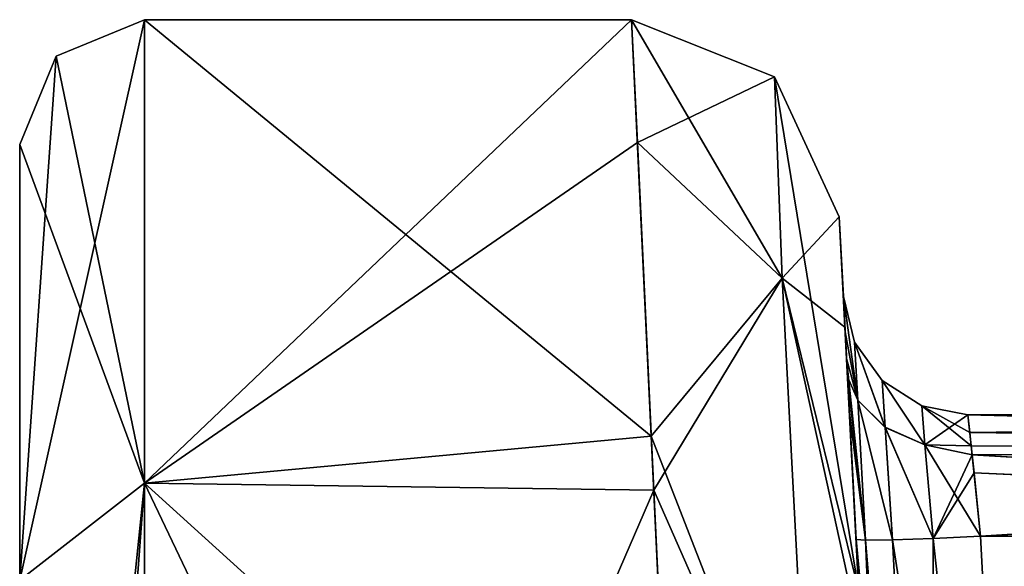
# Model space of a CAD drawing. Header units: inches. Extents: x -9.1 to 9.1, y -3.8 to 4.3.
# Tile 167 of 233: x -9.102 to -8.865, y -0.156 to -0.025. Entities that reach past the tile are written whole.
import ezdxf

# ---------------------------------------------------------------- set-up
doc = ezdxf.new("R2010")
doc.units = ezdxf.units.IN
doc.header["$LTSCALE"] = 65.185185
doc.header["$MEASUREMENT"] = 0
for name, color, linetype in [('4473', 7, 'CONTINUOUS'), ('4476', 7, 'CONTINUOUS'), ('4477', 7, 'CONTINUOUS'), ('4478', 7, 'CONTINUOUS'), ('4480', 7, 'CONTINUOUS'), ('4481', 7, 'CONTINUOUS'), ('4482', 7, 'CONTINUOUS'), ('4532', 7, 'CONTINUOUS'), ('4538', 7, 'CONTINUOUS'), ('4540', 7, 'CONTINUOUS'), ('4546', 7, 'CONTINUOUS'), ('492', 7, 'CONTINUOUS'), ('4970', 7, 'CONTINUOUS'), ('4971', 7, 'CONTINUOUS'), ('4989', 7, 'CONTINUOUS'), ('5000', 7, 'CONTINUOUS'), ('5040', 7, 'CONTINUOUS'), ('5041', 7, 'CONTINUOUS'), ('5042', 7, 'CONTINUOUS'), ('5043', 7, 'CONTINUOUS'), ('5044', 7, 'CONTINUOUS'), ('5047', 7, 'CONTINUOUS'), ('5048', 7, 'CONTINUOUS'), ('5049', 7, 'CONTINUOUS'), ('5050', 7, 'CONTINUOUS'), ('5051', 7, 'CONTINUOUS'), ('5054', 7, 'CONTINUOUS'), ('5055', 7, 'CONTINUOUS'), ('5056', 7, 'CONTINUOUS'), ('5060', 7, 'CONTINUOUS'), ('5061', 7, 'CONTINUOUS'), ('5062', 7, 'CONTINUOUS'), ('6126', 7, 'CONTINUOUS'), ('6127', 7, 'CONTINUOUS'), ('6128', 7, 'CONTINUOUS'), ('6131', 7, 'CONTINUOUS'), ('6132', 7, 'CONTINUOUS'), ('6133', 7, 'CONTINUOUS'), ('750', 7, 'CONTINUOUS')]:
    doc.layers.add(name, color=color, linetype=linetype)

msp = doc.modelspace()

# ---------------------------------------------------------------- linework, layer by layer
at = {"layer": '4473', "linetype": 'Continuous'}
for points in [[(-9.102, -0.705, 1.8415), (-9.102, -0.56774, 1.92074), (-9.102, -0.055, 1.4), (-9.102, -0.705, 1.8415)], [(-9.102, -0.705, 1.4915), (-9.102, -0.705, 1.8415), (-9.102, -0.055, 1.4), (-9.102, -0.705, 1.4915)], [(-9.102, -0.56774, 1.92074), (-9.102, -0.56774, 2.07925), (-9.102, -0.055, 1.4), (-9.102, -0.56774, 1.92074)], [(-9.102, -0.56774, 2.07925), (-9.102, -0.705, 2.5085), (-9.102, -0.055, 1.4), (-9.102, -0.56774, 2.07925)], [(-9.102, -0.62576, 1.44568), (-9.102, -0.705, 1.4915), (-9.102, -0.055, 1.4), (-9.102, -0.62576, 1.44568)], [(-9.102, -0.62576, 1.35433), (-9.102, -0.62576, 1.44568), (-9.102, -0.055, 1.4), (-9.102, -0.62576, 1.35433)], [(-9.102, -0.15979, 1.10426), (-9.102, -0.62576, 1.35433), (-9.102, -0.055, 1.4), (-9.102, -0.15979, 1.10426)], [(-9.102, -0.705, 2.5085), (-9.102, -0.62576, 2.55433), (-9.102, -0.055, 1.4), (-9.102, -0.705, 2.5085)], [(-9.102, -0.62576, 2.64568), (-9.102, -0.705, 2.6915), (-9.102, -0.055, 2.6), (-9.102, -0.62576, 2.64568)], [(-9.102, -0.055, 2.6), (-9.102, -0.705, 2.6915), (-9.102, -0.15979, 2.89574), (-9.102, -0.055, 2.6)], [(-9.102, -0.62576, 2.55433), (-9.102, -0.62576, 2.64568), (-9.102, -0.055, 2.6), (-9.102, -0.62576, 2.55433)], [(-9.102, -0.055, 1.4), (-9.102, -0.62576, 2.55433), (-9.102, -0.055, 2.6), (-9.102, -0.055, 1.4)], [(-9.102, -0.705, -2.1585), (-9.102, -0.56774, -2.07926), (-9.102, -0.055, -2.6), (-9.102, -0.705, -2.1585)], [(-9.102, -0.705, -2.5085), (-9.102, -0.705, -2.1585), (-9.102, -0.055, -2.6), (-9.102, -0.705, -2.5085)], [(-9.102, -0.56774, -2.07926), (-9.102, -0.56774, -1.92075), (-9.102, -0.055, -2.6), (-9.102, -0.56774, -2.07926)], [(-9.102, -0.56774, -1.92075), (-9.102, -0.705, -1.4915), (-9.102, -0.055, -2.6), (-9.102, -0.56774, -1.92075)], [(-9.102, -0.62576, -2.55432), (-9.102, -0.705, -2.5085), (-9.102, -0.055, -2.6), (-9.102, -0.62576, -2.55432)], [(-9.102, -0.62576, -2.64567), (-9.102, -0.62576, -2.55432), (-9.102, -0.055, -2.6), (-9.102, -0.62576, -2.64567)], [(-9.102, -0.15979, -2.89574), (-9.102, -0.62576, -2.64567), (-9.102, -0.055, -2.6), (-9.102, -0.15979, -2.89574)], [(-9.102, -0.705, -1.4915), (-9.102, -0.62576, -1.44567), (-9.102, -0.055, -2.6), (-9.102, -0.705, -1.4915)], [(-9.102, -0.62576, -1.35432), (-9.102, -0.705, -1.3085), (-9.102, -0.055, -1.4), (-9.102, -0.62576, -1.35432)], [(-9.102, -0.055, -1.4), (-9.102, -0.705, -1.3085), (-9.102, -0.15979, -1.10426), (-9.102, -0.055, -1.4)], [(-9.102, -0.62576, -1.44567), (-9.102, -0.62576, -1.35432), (-9.102, -0.055, -1.4), (-9.102, -0.62576, -1.44567)], [(-9.102, -0.055, -2.6), (-9.102, -0.62576, -1.44567), (-9.102, -0.055, -1.4), (-9.102, -0.055, -2.6)]]:
    msp.add_3dface(points, dxfattribs=at)
at = {"layer": '4476', "linetype": 'Continuous'}
for points in [[(-9.072, -0.025, 1.4), (-9.072, -0.025, 2.6), (-8.95484, -0.025, 1.4), (-9.072, -0.025, 1.4)], [(-8.95484, -0.025, 1.4), (-9.072, -0.025, 2.6), (-8.95484, -0.025, 2.6), (-8.95484, -0.025, 1.4)]]:
    msp.add_3dface(points, dxfattribs=at)
at = {"layer": '4477', "linetype": 'Continuous'}
for points in [[(-9.072, -0.025, 1.4), (-8.95484, -0.025, 1.4), (-8.95012, -0.1251, 1.09987), (-9.072, -0.025, 1.4)], [(-9.072, -0.13643, 1.08534), (-9.072, -0.025, 1.4), (-8.95012, -0.1251, 1.09987), (-9.072, -0.13643, 1.08534)], [(-8.94412, -0.25233, 0.98089), (-9.072, -0.13643, 1.08534), (-8.95012, -0.1251, 1.09987), (-8.94412, -0.25233, 0.98089)], [(-8.93616, -0.42104, 0.91093), (-9.072, -0.42104, 0.91093), (-9.072, -0.13643, 1.08534), (-8.93616, -0.42104, 0.91093)], [(-8.93616, -0.42104, 0.91093), (-9.072, -0.13643, 1.08534), (-8.94412, -0.25233, 0.98089), (-8.93616, -0.42104, 0.91093)]]:
    msp.add_3dface(points, dxfattribs=at)
at = {"layer": '4478', "linetype": 'Continuous'}
for points in [[(-8.95484, -0.025, 2.6), (-9.072, -0.025, 2.6), (-9.072, -0.13643, 2.91466), (-8.95484, -0.025, 2.6)], [(-8.95484, -0.025, 2.6), (-9.072, -0.13643, 2.91466), (-8.95345, -0.05456, 2.76938), (-8.95484, -0.025, 2.6)], [(-8.95345, -0.05456, 2.76938), (-9.072, -0.13643, 2.91466), (-8.94951, -0.13812, 2.91674), (-8.95345, -0.05456, 2.76938)], [(-9.072, -0.13643, 2.91466), (-9.072, -0.42104, 3.08907), (-8.94951, -0.13812, 2.91674), (-9.072, -0.13643, 2.91466)], [(-9.072, -0.42104, 3.08907), (-8.93616, -0.42104, 3.08907), (-8.94951, -0.13812, 2.91674), (-9.072, -0.42104, 3.08907)]]:
    msp.add_3dface(points, dxfattribs=at)
at = {"layer": '4480', "linetype": 'Continuous'}
for points in [[(-9.072, -0.13643, -2.91466), (-9.072, -0.025, -2.6), (-8.95012, -0.1251, -2.90013), (-9.072, -0.13643, -2.91466)], [(-8.95012, -0.1251, -2.90013), (-9.072, -0.025, -2.6), (-8.95484, -0.025, -2.6), (-8.95012, -0.1251, -2.90013)], [(-8.94412, -0.25233, -3.01911), (-9.072, -0.13643, -2.91466), (-8.95012, -0.1251, -2.90013), (-8.94412, -0.25233, -3.01911)], [(-8.93616, -0.42104, -3.08907), (-9.072, -0.42104, -3.08907), (-9.072, -0.13643, -2.91466), (-8.93616, -0.42104, -3.08907)], [(-8.93616, -0.42104, -3.08907), (-9.072, -0.13643, -2.91466), (-8.94412, -0.25233, -3.01911), (-8.93616, -0.42104, -3.08907)]]:
    msp.add_3dface(points, dxfattribs=at)
at = {"layer": '4481', "linetype": 'Continuous'}
for points in [[(-8.95484, -0.025, -2.6), (-9.072, -0.025, -2.6), (-9.072, -0.025, -1.4), (-8.95484, -0.025, -2.6)], [(-8.95484, -0.025, -2.6), (-9.072, -0.025, -1.4), (-8.95484, -0.025, -1.4), (-8.95484, -0.025, -2.6)]]:
    msp.add_3dface(points, dxfattribs=at)
at = {"layer": '4482', "linetype": 'Continuous'}
for points in [[(-8.95484, -0.025, -1.4), (-9.072, -0.025, -1.4), (-9.072, -0.13643, -1.08534), (-8.95484, -0.025, -1.4)], [(-8.95484, -0.025, -1.4), (-9.072, -0.13643, -1.08534), (-8.95345, -0.05456, -1.23062), (-8.95484, -0.025, -1.4)], [(-8.95345, -0.05456, -1.23062), (-9.072, -0.13643, -1.08534), (-8.94951, -0.13812, -1.08326), (-8.95345, -0.05456, -1.23062)], [(-9.072, -0.13643, -1.08534), (-9.072, -0.42104, -0.91093), (-8.94951, -0.13812, -1.08326), (-9.072, -0.13643, -1.08534)], [(-8.94951, -0.13812, -1.08326), (-9.072, -0.42104, -0.91093), (-8.93616, -0.42104, -0.91093), (-8.94951, -0.13812, -1.08326)]]:
    msp.add_3dface(points, dxfattribs=at)
at = {"layer": '4532', "linetype": 'Continuous'}
msp.add_3dface([(-8.87089, -0.14921, -1.94539), (-8.86012, -0.355, -1.94), (-8.53978, -0.14921, -1.94539), (-8.87089, -0.14921, -1.94539)], dxfattribs=at)
at = {"layer": '4538', "linetype": 'Continuous'}
msp.add_3dface([(-8.53031, -0.14921, -2.05461), (-8.86012, -0.355, -2.06), (-8.87089, -0.14921, -2.05461), (-8.53031, -0.14921, -2.05461)], dxfattribs=at)
at = {"layer": '4540', "linetype": 'Continuous'}
msp.add_3dface([(-8.87089, -0.14921, 2.05461), (-8.86012, -0.355, 2.06), (-8.53031, -0.14921, 2.05461), (-8.87089, -0.14921, 2.05461)], dxfattribs=at)
at = {"layer": '4546', "linetype": 'Continuous'}
msp.add_3dface([(-8.53978, -0.14921, 1.94539), (-8.86012, -0.355, 1.94), (-8.87089, -0.14921, 1.94539), (-8.53978, -0.14921, 1.94539)], dxfattribs=at)
at = {"layer": '492', "linetype": 'Continuous'}
for points in [[(-8.87909, -0.5651, 1.27067), (-8.87608, -0.6225, 1.2281), (-8.90491, -0.07238, 1.4), (-8.87909, -0.5651, 1.27067)], [(-8.90491, -0.07238, 1.4), (-8.87608, -0.6225, 1.2281), (-8.90019, -0.16251, 1.12991), (-8.90491, -0.07238, 1.4)], [(-8.88163, -0.51665, 1.37251), (-8.87909, -0.5651, 1.27067), (-8.90491, -0.07238, 1.4), (-8.88163, -0.51665, 1.37251)], [(-8.88479, -0.45627, 1.78776), (-8.88163, -0.51665, 1.37251), (-8.90491, -0.07238, 1.4), (-8.88479, -0.45627, 1.78776)], [(-8.90244, -0.11954, 1.92464), (-8.88479, -0.45627, 1.78776), (-8.90491, -0.07238, 1.4), (-8.90244, -0.11954, 1.92464)], [(-8.9029, -0.11089, 1.93127), (-8.90244, -0.11954, 1.92464), (-8.90491, -0.07238, 1.4), (-8.9029, -0.11089, 1.93127)], [(-8.90391, -0.09157, 1.97538), (-8.9029, -0.11089, 1.93127), (-8.90491, -0.07238, 1.4), (-8.90391, -0.09157, 1.97538)], [(-8.90391, -0.09157, 2.02462), (-8.90391, -0.09157, 1.97538), (-8.90491, -0.07238, 2.6), (-8.90391, -0.09157, 2.02462)], [(-8.90491, -0.07238, 2.6), (-8.90391, -0.09157, 1.97538), (-8.90491, -0.07238, 1.4), (-8.90491, -0.07238, 2.6)], [(-8.90346, -0.10003, 2.05534), (-8.90391, -0.09157, 2.02462), (-8.90491, -0.07238, 2.6), (-8.90346, -0.10003, 2.05534)], [(-8.90313, -0.10644, 2.06416), (-8.90346, -0.10003, 2.05534), (-8.90491, -0.07238, 2.6), (-8.90313, -0.10644, 2.06416)], [(-8.90085, -0.15, 2.0846), (-8.90313, -0.10644, 2.06416), (-8.90491, -0.07238, 2.6), (-8.90085, -0.15, 2.0846)], [(-8.89008, -0.35539, 2.08998), (-8.90085, -0.15, 2.0846), (-8.90491, -0.07238, 2.6), (-8.89008, -0.35539, 2.08998)], [(-8.8882, -0.3912, 2.09186), (-8.89008, -0.35539, 2.08998), (-8.90491, -0.07238, 2.6), (-8.8882, -0.3912, 2.09186)], [(-8.88693, -0.41553, 2.15212), (-8.8882, -0.3912, 2.09186), (-8.90491, -0.07238, 2.6), (-8.88693, -0.41553, 2.15212)], [(-8.88479, -0.45627, 2.21224), (-8.88693, -0.41553, 2.15212), (-8.90491, -0.07238, 2.6), (-8.88479, -0.45627, 2.21224)], [(-8.88163, -0.51665, 2.62749), (-8.88479, -0.45627, 2.21224), (-8.90491, -0.07238, 2.6), (-8.88163, -0.51665, 2.62749)], [(-8.90352, -0.09895, 2.75243), (-8.88163, -0.51665, 2.62749), (-8.90491, -0.07238, 2.6), (-8.90352, -0.09895, 2.75243)], [(-8.90491, -0.07238, -1.4), (-8.90352, -0.09895, -1.24757), (-8.88163, -0.51665, -1.37251), (-8.90491, -0.07238, -1.4)], [(-8.90491, -0.07238, -2.6), (-8.90491, -0.07238, -1.4), (-8.90391, -0.09157, -2.02462), (-8.90491, -0.07238, -2.6)], [(-8.90391, -0.09157, -2.02462), (-8.90491, -0.07238, -1.4), (-8.90391, -0.09157, -1.97538), (-8.90391, -0.09157, -2.02462)], [(-8.90391, -0.09157, -1.97538), (-8.90491, -0.07238, -1.4), (-8.90346, -0.10003, -1.94466), (-8.90391, -0.09157, -1.97538)], [(-8.90346, -0.10003, -1.94466), (-8.90491, -0.07238, -1.4), (-8.90313, -0.10644, -1.93584), (-8.90346, -0.10003, -1.94466)], [(-8.90313, -0.10644, -1.93584), (-8.90491, -0.07238, -1.4), (-8.90085, -0.15, -1.9154), (-8.90313, -0.10644, -1.93584)], [(-8.90085, -0.15, -1.9154), (-8.90491, -0.07238, -1.4), (-8.89008, -0.35539, -1.91002), (-8.90085, -0.15, -1.9154)], [(-8.89008, -0.35539, -1.91002), (-8.90491, -0.07238, -1.4), (-8.8882, -0.3912, -1.90814), (-8.89008, -0.35539, -1.91002)], [(-8.8882, -0.3912, -1.90814), (-8.90491, -0.07238, -1.4), (-8.88693, -0.41553, -1.84788), (-8.8882, -0.3912, -1.90814)], [(-8.88693, -0.41553, -1.84788), (-8.90491, -0.07238, -1.4), (-8.88479, -0.45627, -1.78776), (-8.88693, -0.41553, -1.84788)], [(-8.88479, -0.45627, -1.78776), (-8.90491, -0.07238, -1.4), (-8.88163, -0.51665, -1.37251), (-8.88479, -0.45627, -1.78776)], [(-8.90019, -0.16251, -2.87009), (-8.90491, -0.07238, -2.6), (-8.87608, -0.6225, -2.7719), (-8.90019, -0.16251, -2.87009)], [(-8.87608, -0.6225, -2.7719), (-8.90491, -0.07238, -2.6), (-8.87909, -0.5651, -2.72933), (-8.87608, -0.6225, -2.7719)], [(-8.87909, -0.5651, -2.72933), (-8.90491, -0.07238, -2.6), (-8.88163, -0.51665, -2.62749), (-8.87909, -0.5651, -2.72933)], [(-8.88163, -0.51665, -2.62749), (-8.90491, -0.07238, -2.6), (-8.88479, -0.45627, -2.21224), (-8.88163, -0.51665, -2.62749)], [(-8.88479, -0.45627, -2.21224), (-8.90491, -0.07238, -2.6), (-8.90244, -0.11954, -2.07536), (-8.88479, -0.45627, -2.21224)], [(-8.90244, -0.11954, -2.07536), (-8.90491, -0.07238, -2.6), (-8.9029, -0.11089, -2.06873), (-8.90244, -0.11954, -2.07536)], [(-8.9029, -0.11089, -2.06873), (-8.90491, -0.07238, -2.6), (-8.90391, -0.09157, -2.02462), (-8.9029, -0.11089, -2.06873)], [(-8.88034, -0.54132, 2.69725), (-8.88163, -0.51665, 2.62749), (-8.90352, -0.09895, 2.75243), (-8.88034, -0.54132, 2.69725)], [(-8.87787, -0.58834, 2.75065), (-8.88034, -0.54132, 2.69725), (-8.90352, -0.09895, 2.75243), (-8.87787, -0.58834, 2.75065)], [(-8.8722, -0.69657, 2.79081), (-8.87787, -0.58834, 2.75065), (-8.90352, -0.09895, 2.75243), (-8.8722, -0.69657, 2.79081)], [(-8.89958, -0.17423, 2.88504), (-8.8722, -0.69657, 2.79081), (-8.90352, -0.09895, 2.75243), (-8.89958, -0.17423, 2.88504)], [(-8.90352, -0.09895, -1.24757), (-8.89958, -0.17423, -1.11496), (-8.8722, -0.69657, -1.20919), (-8.90352, -0.09895, -1.24757)], [(-8.88163, -0.51665, -1.37251), (-8.90352, -0.09895, -1.24757), (-8.88034, -0.54132, -1.30275), (-8.88163, -0.51665, -1.37251)], [(-8.88034, -0.54132, -1.30275), (-8.90352, -0.09895, -1.24757), (-8.87787, -0.58834, -1.24935), (-8.88034, -0.54132, -1.30275)], [(-8.87787, -0.58834, -1.24935), (-8.90352, -0.09895, -1.24757), (-8.8722, -0.69657, -1.20919), (-8.87787, -0.58834, -1.24935)], [(-8.90085, -0.15, 1.9154), (-8.88479, -0.45627, 1.78776), (-8.90244, -0.11954, 1.92464), (-8.90085, -0.15, 1.9154)], [(-8.90085, -0.15, -2.0846), (-8.88479, -0.45627, -2.21224), (-8.90244, -0.11954, -2.07536), (-8.90085, -0.15, -2.0846)], [(-8.88677, -0.41848, 1.84244), (-8.88479, -0.45627, 1.78776), (-8.90085, -0.15, 1.9154), (-8.88677, -0.41848, 1.84244)], [(-8.8882, -0.3912, 1.90814), (-8.88677, -0.41848, 1.84244), (-8.90085, -0.15, 1.9154), (-8.8882, -0.3912, 1.90814)], [(-8.89008, -0.35539, 1.91002), (-8.8882, -0.3912, 1.90814), (-8.90085, -0.15, 1.9154), (-8.89008, -0.35539, 1.91002)], [(-8.88677, -0.41848, -2.15756), (-8.88479, -0.45627, -2.21224), (-8.90085, -0.15, -2.0846), (-8.88677, -0.41848, -2.15756)], [(-8.8882, -0.3912, -2.09186), (-8.88677, -0.41848, -2.15756), (-8.90085, -0.15, -2.0846), (-8.8882, -0.3912, -2.09186)], [(-8.89008, -0.35539, -2.08998), (-8.8882, -0.3912, -2.09186), (-8.90085, -0.15, -2.0846), (-8.89008, -0.35539, -2.08998)]]:
    msp.add_3dface(points, dxfattribs=at)
at = {"layer": '4970', "linetype": 'Continuous'}
for points in [[(-8.53978, -0.12, -1.97538), (-8.87395, -0.12, -1.97538), (-8.87351, -0.12423, -1.96002), (-8.53978, -0.12, -1.97538)], [(-8.53978, -0.12851, -1.95444), (-8.53978, -0.12, -1.97538), (-8.87351, -0.12423, -1.96002), (-8.53978, -0.12851, -1.95444)], [(-8.87317, -0.12744, -1.95561), (-8.53978, -0.12851, -1.95444), (-8.87351, -0.12423, -1.96002), (-8.87317, -0.12744, -1.95561)], [(-8.87089, -0.14921, -1.94539), (-8.53978, -0.12851, -1.95444), (-8.87317, -0.12744, -1.95561), (-8.87089, -0.14921, -1.94539)], [(-8.87089, -0.14921, -1.94539), (-8.53978, -0.14921, -1.94539), (-8.53978, -0.12851, -1.95444), (-8.87089, -0.14921, -1.94539)]]:
    msp.add_3dface(points, dxfattribs=at)
at = {"layer": '4971', "linetype": 'Continuous'}
for points in [[(-8.87395, -0.12, 1.97538), (-8.53978, -0.12, 1.97538), (-8.53978, -0.12851, 1.95444), (-8.87395, -0.12, 1.97538)], [(-8.87395, -0.12, 1.97538), (-8.53978, -0.12851, 1.95444), (-8.87294, -0.12966, 1.95333), (-8.87395, -0.12, 1.97538)], [(-8.53978, -0.12851, 1.95444), (-8.53978, -0.14921, 1.94539), (-8.87294, -0.12966, 1.95333), (-8.53978, -0.12851, 1.95444)], [(-8.87294, -0.12966, 1.95333), (-8.53978, -0.14921, 1.94539), (-8.87248, -0.13398, 1.95001), (-8.87294, -0.12966, 1.95333)], [(-8.53978, -0.14921, 1.94539), (-8.87089, -0.14921, 1.94539), (-8.87248, -0.13398, 1.95001), (-8.53978, -0.14921, 1.94539)]]:
    msp.add_3dface(points, dxfattribs=at)
at = {"layer": '4989', "linetype": 'Continuous'}
for points in [[(-8.87395, -0.12, -2.02462), (-8.53031, -0.12, -2.02462), (-8.53031, -0.12851, -2.04556), (-8.87395, -0.12, -2.02462)], [(-8.87395, -0.12, -2.02462), (-8.53031, -0.12851, -2.04556), (-8.87294, -0.12966, -2.04667), (-8.87395, -0.12, -2.02462)], [(-8.53031, -0.12851, -2.04556), (-8.53031, -0.14921, -2.05461), (-8.87294, -0.12966, -2.04667), (-8.53031, -0.12851, -2.04556)], [(-8.87294, -0.12966, -2.04667), (-8.53031, -0.14921, -2.05461), (-8.87248, -0.13398, -2.04999), (-8.87294, -0.12966, -2.04667)], [(-8.53031, -0.14921, -2.05461), (-8.87089, -0.14921, -2.05461), (-8.87248, -0.13398, -2.04999), (-8.53031, -0.14921, -2.05461)]]:
    msp.add_3dface(points, dxfattribs=at)
at = {"layer": '5000', "linetype": 'Continuous'}
for points in [[(-8.53031, -0.12, 2.02462), (-8.87395, -0.12, 2.02462), (-8.87351, -0.12423, 2.03998), (-8.53031, -0.12, 2.02462)], [(-8.53031, -0.12851, 2.04556), (-8.53031, -0.12, 2.02462), (-8.87351, -0.12423, 2.03998), (-8.53031, -0.12851, 2.04556)], [(-8.87317, -0.12744, 2.04439), (-8.53031, -0.12851, 2.04556), (-8.87351, -0.12423, 2.03998), (-8.87317, -0.12744, 2.04439)], [(-8.87089, -0.14921, 2.05461), (-8.53031, -0.12851, 2.04556), (-8.87317, -0.12744, 2.04439), (-8.87089, -0.14921, 2.05461)], [(-8.87089, -0.14921, 2.05461), (-8.53031, -0.14921, 2.05461), (-8.53031, -0.12851, 2.04556), (-8.87089, -0.14921, 2.05461)]]:
    msp.add_3dface(points, dxfattribs=at)
at = {"layer": '5040', "linetype": 'Continuous'}
for points in [[(-8.89008, -0.35539, 1.91002), (-8.90085, -0.15, 1.9154), (-8.89855, -0.15018, 1.92687), (-8.89008, -0.35539, 1.91002)], [(-8.88132, -0.35577, 1.93117), (-8.89855, -0.15018, 1.92687), (-8.89206, -0.15009, 1.93659), (-8.88132, -0.35577, 1.93117)], [(-8.88132, -0.35577, 1.93117), (-8.89008, -0.35539, 1.91002), (-8.89855, -0.15018, 1.92687), (-8.88132, -0.35577, 1.93117)], [(-8.88132, -0.35577, 1.93117), (-8.89206, -0.15009, 1.93659), (-8.88234, -0.14975, 1.94309), (-8.88132, -0.35577, 1.93117)], [(-8.87089, -0.14921, 1.94539), (-8.86012, -0.355, 1.94), (-8.88234, -0.14975, 1.94309), (-8.87089, -0.14921, 1.94539)], [(-8.86012, -0.355, 1.94), (-8.88132, -0.35577, 1.93117), (-8.88234, -0.14975, 1.94309), (-8.86012, -0.355, 1.94)]]:
    msp.add_3dface(points, dxfattribs=at)
at = {"layer": '5041', "linetype": 'Continuous'}
for points in [[(-8.9029, -0.11089, 1.93127), (-8.90391, -0.09157, 1.97538), (-8.90045, -0.11647, 1.94126), (-8.9029, -0.11089, 1.93127)], [(-8.90391, -0.09157, 1.97538), (-8.90119, -0.10256, 1.97538), (-8.90045, -0.11647, 1.94126), (-8.90391, -0.09157, 1.97538)], [(-8.90119, -0.10256, 1.97538), (-8.8946, -0.11176, 1.97538), (-8.89389, -0.12302, 1.94799), (-8.90119, -0.10256, 1.97538)], [(-8.90119, -0.10256, 1.97538), (-8.89389, -0.12302, 1.94799), (-8.90045, -0.11647, 1.94126), (-8.90119, -0.10256, 1.97538)], [(-8.90244, -0.11954, 1.92464), (-8.9029, -0.11089, 1.93127), (-8.89855, -0.15018, 1.92687), (-8.90244, -0.11954, 1.92464)], [(-8.89855, -0.15018, 1.92687), (-8.9029, -0.11089, 1.93127), (-8.90045, -0.11647, 1.94126), (-8.89855, -0.15018, 1.92687)], [(-8.8946, -0.11176, 1.97538), (-8.88507, -0.11786, 1.97538), (-8.88429, -0.12725, 1.95261), (-8.8946, -0.11176, 1.97538)], [(-8.8946, -0.11176, 1.97538), (-8.88429, -0.12725, 1.95261), (-8.89389, -0.12302, 1.94799), (-8.8946, -0.11176, 1.97538)], [(-8.89206, -0.15009, 1.93659), (-8.89855, -0.15018, 1.92687), (-8.90045, -0.11647, 1.94126), (-8.89206, -0.15009, 1.93659)], [(-8.89389, -0.12302, 1.94799), (-8.89206, -0.15009, 1.93659), (-8.90045, -0.11647, 1.94126), (-8.89389, -0.12302, 1.94799)], [(-8.88507, -0.11786, 1.97538), (-8.87395, -0.12, 1.97538), (-8.88429, -0.12725, 1.95261), (-8.88507, -0.11786, 1.97538)], [(-8.90085, -0.15, 1.9154), (-8.90244, -0.11954, 1.92464), (-8.89855, -0.15018, 1.92687), (-8.90085, -0.15, 1.9154)], [(-8.87395, -0.12, 1.97538), (-8.87294, -0.12966, 1.95333), (-8.88429, -0.12725, 1.95261), (-8.87395, -0.12, 1.97538)], [(-8.88234, -0.14975, 1.94309), (-8.89206, -0.15009, 1.93659), (-8.89389, -0.12302, 1.94799), (-8.88234, -0.14975, 1.94309)], [(-8.88429, -0.12725, 1.95261), (-8.88234, -0.14975, 1.94309), (-8.89389, -0.12302, 1.94799), (-8.88429, -0.12725, 1.95261)], [(-8.87294, -0.12966, 1.95333), (-8.88234, -0.14975, 1.94309), (-8.88429, -0.12725, 1.95261), (-8.87294, -0.12966, 1.95333)], [(-8.87294, -0.12966, 1.95333), (-8.87248, -0.13398, 1.95001), (-8.88234, -0.14975, 1.94309), (-8.87294, -0.12966, 1.95333)], [(-8.87248, -0.13398, 1.95001), (-8.87089, -0.14921, 1.94539), (-8.88234, -0.14975, 1.94309), (-8.87248, -0.13398, 1.95001)]]:
    msp.add_3dface(points, dxfattribs=at)
at = {"layer": '5042', "linetype": 'Continuous'}
for points in [[(-8.90391, -0.09157, 1.97538), (-8.90391, -0.09157, 2.02462), (-8.90119, -0.10256, 2.02462), (-8.90391, -0.09157, 1.97538)], [(-8.90391, -0.09157, 1.97538), (-8.90119, -0.10256, 2.02462), (-8.90119, -0.10256, 1.97538), (-8.90391, -0.09157, 1.97538)], [(-8.90119, -0.10256, 2.02462), (-8.8946, -0.11176, 2.02462), (-8.90119, -0.10256, 1.97538), (-8.90119, -0.10256, 2.02462)], [(-8.90119, -0.10256, 1.97538), (-8.8946, -0.11176, 2.02462), (-8.8946, -0.11176, 1.97538), (-8.90119, -0.10256, 1.97538)], [(-8.8946, -0.11176, 2.02462), (-8.88507, -0.11786, 2.02462), (-8.8946, -0.11176, 1.97538), (-8.8946, -0.11176, 2.02462)], [(-8.8946, -0.11176, 1.97538), (-8.88507, -0.11786, 2.02462), (-8.88507, -0.11786, 1.97538), (-8.8946, -0.11176, 1.97538)], [(-8.87395, -0.12, 2.02462), (-8.87395, -0.12, 1.97538), (-8.88507, -0.11786, 1.97538), (-8.87395, -0.12, 2.02462)], [(-8.88507, -0.11786, 2.02462), (-8.87395, -0.12, 2.02462), (-8.88507, -0.11786, 1.97538), (-8.88507, -0.11786, 2.02462)]]:
    msp.add_3dface(points, dxfattribs=at)
at = {"layer": '5043', "linetype": 'Continuous'}
for points in [[(-8.90391, -0.09157, 2.02462), (-8.90346, -0.10003, 2.05534), (-8.90045, -0.11646, 2.0587), (-8.90391, -0.09157, 2.02462)], [(-8.90119, -0.10256, 2.02462), (-8.90391, -0.09157, 2.02462), (-8.90045, -0.11646, 2.0587), (-8.90119, -0.10256, 2.02462)], [(-8.90346, -0.10003, 2.05534), (-8.90313, -0.10644, 2.06416), (-8.90045, -0.11646, 2.0587), (-8.90346, -0.10003, 2.05534)], [(-8.8946, -0.11176, 2.02462), (-8.90119, -0.10256, 2.02462), (-8.89388, -0.12301, 2.05198), (-8.8946, -0.11176, 2.02462)], [(-8.89388, -0.12301, 2.05198), (-8.90119, -0.10256, 2.02462), (-8.90045, -0.11646, 2.0587), (-8.89388, -0.12301, 2.05198)], [(-8.90313, -0.10644, 2.06416), (-8.90085, -0.15, 2.0846), (-8.89855, -0.15018, 2.07313), (-8.90313, -0.10644, 2.06416)], [(-8.90313, -0.10644, 2.06416), (-8.89855, -0.15018, 2.07313), (-8.90045, -0.11646, 2.0587), (-8.90313, -0.10644, 2.06416)], [(-8.88507, -0.11786, 2.02462), (-8.8946, -0.11176, 2.02462), (-8.88429, -0.12724, 2.04738), (-8.88507, -0.11786, 2.02462)], [(-8.88429, -0.12724, 2.04738), (-8.8946, -0.11176, 2.02462), (-8.89388, -0.12301, 2.05198), (-8.88429, -0.12724, 2.04738)], [(-8.89855, -0.15018, 2.07313), (-8.89206, -0.15009, 2.06341), (-8.90045, -0.11646, 2.0587), (-8.89855, -0.15018, 2.07313)], [(-8.89206, -0.15009, 2.06341), (-8.89388, -0.12301, 2.05198), (-8.90045, -0.11646, 2.0587), (-8.89206, -0.15009, 2.06341)], [(-8.87351, -0.12423, 2.03998), (-8.87395, -0.12, 2.02462), (-8.88507, -0.11786, 2.02462), (-8.87351, -0.12423, 2.03998)], [(-8.87317, -0.12744, 2.04439), (-8.87351, -0.12423, 2.03998), (-8.88507, -0.11786, 2.02462), (-8.87317, -0.12744, 2.04439)], [(-8.87317, -0.12744, 2.04439), (-8.88507, -0.11786, 2.02462), (-8.88429, -0.12724, 2.04738), (-8.87317, -0.12744, 2.04439)], [(-8.89206, -0.15009, 2.06341), (-8.88234, -0.14975, 2.05691), (-8.89388, -0.12301, 2.05198), (-8.89206, -0.15009, 2.06341)], [(-8.88234, -0.14975, 2.05691), (-8.88429, -0.12724, 2.04738), (-8.89388, -0.12301, 2.05198), (-8.88234, -0.14975, 2.05691)], [(-8.87089, -0.14921, 2.05461), (-8.87317, -0.12744, 2.04439), (-8.88429, -0.12724, 2.04738), (-8.87089, -0.14921, 2.05461)], [(-8.88234, -0.14975, 2.05691), (-8.87089, -0.14921, 2.05461), (-8.88429, -0.12724, 2.04738), (-8.88234, -0.14975, 2.05691)]]:
    msp.add_3dface(points, dxfattribs=at)
at = {"layer": '5044', "linetype": 'Continuous'}
for points in [[(-8.90085, -0.15, 2.0846), (-8.89008, -0.35539, 2.08998), (-8.88132, -0.35576, 2.06883), (-8.90085, -0.15, 2.0846)], [(-8.89855, -0.15018, 2.07313), (-8.90085, -0.15, 2.0846), (-8.88132, -0.35576, 2.06883), (-8.89855, -0.15018, 2.07313)], [(-8.89206, -0.15009, 2.06341), (-8.89855, -0.15018, 2.07313), (-8.88132, -0.35576, 2.06883), (-8.89206, -0.15009, 2.06341)], [(-8.89206, -0.15009, 2.06341), (-8.86012, -0.355, 2.06), (-8.88234, -0.14975, 2.05691), (-8.89206, -0.15009, 2.06341)], [(-8.86012, -0.355, 2.06), (-8.89206, -0.15009, 2.06341), (-8.88132, -0.35576, 2.06883), (-8.86012, -0.355, 2.06)], [(-8.86012, -0.355, 2.06), (-8.87089, -0.14921, 2.05461), (-8.88234, -0.14975, 2.05691), (-8.86012, -0.355, 2.06)]]:
    msp.add_3dface(points, dxfattribs=at)
at = {"layer": '5047', "linetype": 'Continuous'}
for points in [[(-8.89008, -0.35539, -2.08998), (-8.90085, -0.15, -2.0846), (-8.89855, -0.15018, -2.07313), (-8.89008, -0.35539, -2.08998)], [(-8.88132, -0.35577, -2.06883), (-8.89855, -0.15018, -2.07313), (-8.89206, -0.15009, -2.06341), (-8.88132, -0.35577, -2.06883)], [(-8.88132, -0.35577, -2.06883), (-8.89008, -0.35539, -2.08998), (-8.89855, -0.15018, -2.07313), (-8.88132, -0.35577, -2.06883)], [(-8.88132, -0.35577, -2.06883), (-8.89206, -0.15009, -2.06341), (-8.88234, -0.14975, -2.05691), (-8.88132, -0.35577, -2.06883)], [(-8.87089, -0.14921, -2.05461), (-8.86012, -0.355, -2.06), (-8.88234, -0.14975, -2.05691), (-8.87089, -0.14921, -2.05461)], [(-8.86012, -0.355, -2.06), (-8.88132, -0.35577, -2.06883), (-8.88234, -0.14975, -2.05691), (-8.86012, -0.355, -2.06)]]:
    msp.add_3dface(points, dxfattribs=at)
at = {"layer": '5048', "linetype": 'Continuous'}
for points in [[(-8.9029, -0.11089, -2.06873), (-8.90391, -0.09157, -2.02462), (-8.90045, -0.11647, -2.05874), (-8.9029, -0.11089, -2.06873)], [(-8.90391, -0.09157, -2.02462), (-8.90119, -0.10256, -2.02462), (-8.90045, -0.11647, -2.05874), (-8.90391, -0.09157, -2.02462)], [(-8.90119, -0.10256, -2.02462), (-8.8946, -0.11176, -2.02462), (-8.89389, -0.12302, -2.05201), (-8.90119, -0.10256, -2.02462)], [(-8.90119, -0.10256, -2.02462), (-8.89389, -0.12302, -2.05201), (-8.90045, -0.11647, -2.05874), (-8.90119, -0.10256, -2.02462)], [(-8.90244, -0.11954, -2.07536), (-8.9029, -0.11089, -2.06873), (-8.89855, -0.15018, -2.07313), (-8.90244, -0.11954, -2.07536)], [(-8.89855, -0.15018, -2.07313), (-8.9029, -0.11089, -2.06873), (-8.90045, -0.11647, -2.05874), (-8.89855, -0.15018, -2.07313)], [(-8.8946, -0.11176, -2.02462), (-8.88507, -0.11786, -2.02462), (-8.88429, -0.12725, -2.04739), (-8.8946, -0.11176, -2.02462)], [(-8.8946, -0.11176, -2.02462), (-8.88429, -0.12725, -2.04739), (-8.89389, -0.12302, -2.05201), (-8.8946, -0.11176, -2.02462)], [(-8.89206, -0.15009, -2.06341), (-8.89855, -0.15018, -2.07313), (-8.90045, -0.11647, -2.05874), (-8.89206, -0.15009, -2.06341)], [(-8.89389, -0.12302, -2.05201), (-8.89206, -0.15009, -2.06341), (-8.90045, -0.11647, -2.05874), (-8.89389, -0.12302, -2.05201)], [(-8.88507, -0.11786, -2.02462), (-8.87395, -0.12, -2.02462), (-8.88429, -0.12725, -2.04739), (-8.88507, -0.11786, -2.02462)], [(-8.90085, -0.15, -2.0846), (-8.90244, -0.11954, -2.07536), (-8.89855, -0.15018, -2.07313), (-8.90085, -0.15, -2.0846)], [(-8.87395, -0.12, -2.02462), (-8.87294, -0.12966, -2.04667), (-8.88429, -0.12725, -2.04739), (-8.87395, -0.12, -2.02462)], [(-8.88234, -0.14975, -2.05691), (-8.89206, -0.15009, -2.06341), (-8.89389, -0.12302, -2.05201), (-8.88234, -0.14975, -2.05691)], [(-8.88429, -0.12725, -2.04739), (-8.88234, -0.14975, -2.05691), (-8.89389, -0.12302, -2.05201), (-8.88429, -0.12725, -2.04739)], [(-8.87294, -0.12966, -2.04667), (-8.88234, -0.14975, -2.05691), (-8.88429, -0.12725, -2.04739), (-8.87294, -0.12966, -2.04667)], [(-8.87294, -0.12966, -2.04667), (-8.87248, -0.13398, -2.04999), (-8.88234, -0.14975, -2.05691), (-8.87294, -0.12966, -2.04667)], [(-8.87248, -0.13398, -2.04999), (-8.87089, -0.14921, -2.05461), (-8.88234, -0.14975, -2.05691), (-8.87248, -0.13398, -2.04999)]]:
    msp.add_3dface(points, dxfattribs=at)
at = {"layer": '5049', "linetype": 'Continuous'}
for points in [[(-8.90391, -0.09157, -2.02462), (-8.90391, -0.09157, -1.97538), (-8.90119, -0.10256, -1.97538), (-8.90391, -0.09157, -2.02462)], [(-8.90391, -0.09157, -2.02462), (-8.90119, -0.10256, -1.97538), (-8.90119, -0.10256, -2.02462), (-8.90391, -0.09157, -2.02462)], [(-8.90119, -0.10256, -1.97538), (-8.8946, -0.11176, -1.97538), (-8.90119, -0.10256, -2.02462), (-8.90119, -0.10256, -1.97538)], [(-8.90119, -0.10256, -2.02462), (-8.8946, -0.11176, -1.97538), (-8.8946, -0.11176, -2.02462), (-8.90119, -0.10256, -2.02462)], [(-8.8946, -0.11176, -1.97538), (-8.88507, -0.11786, -1.97538), (-8.8946, -0.11176, -2.02462), (-8.8946, -0.11176, -1.97538)], [(-8.8946, -0.11176, -2.02462), (-8.88507, -0.11786, -1.97538), (-8.88507, -0.11786, -2.02462), (-8.8946, -0.11176, -2.02462)], [(-8.87395, -0.12, -1.97538), (-8.87395, -0.12, -2.02462), (-8.88507, -0.11786, -2.02462), (-8.87395, -0.12, -1.97538)], [(-8.88507, -0.11786, -1.97538), (-8.87395, -0.12, -1.97538), (-8.88507, -0.11786, -2.02462), (-8.88507, -0.11786, -1.97538)]]:
    msp.add_3dface(points, dxfattribs=at)
at = {"layer": '5050', "linetype": 'Continuous'}
for points in [[(-8.90391, -0.09157, -1.97538), (-8.90346, -0.10003, -1.94466), (-8.90045, -0.11646, -1.9413), (-8.90391, -0.09157, -1.97538)], [(-8.90119, -0.10256, -1.97538), (-8.90391, -0.09157, -1.97538), (-8.90045, -0.11646, -1.9413), (-8.90119, -0.10256, -1.97538)], [(-8.90346, -0.10003, -1.94466), (-8.90313, -0.10644, -1.93584), (-8.90045, -0.11646, -1.9413), (-8.90346, -0.10003, -1.94466)], [(-8.8946, -0.11176, -1.97538), (-8.90119, -0.10256, -1.97538), (-8.89388, -0.12301, -1.94802), (-8.8946, -0.11176, -1.97538)], [(-8.89388, -0.12301, -1.94802), (-8.90119, -0.10256, -1.97538), (-8.90045, -0.11646, -1.9413), (-8.89388, -0.12301, -1.94802)], [(-8.90313, -0.10644, -1.93584), (-8.90085, -0.15, -1.9154), (-8.89855, -0.15018, -1.92687), (-8.90313, -0.10644, -1.93584)], [(-8.90313, -0.10644, -1.93584), (-8.89855, -0.15018, -1.92687), (-8.90045, -0.11646, -1.9413), (-8.90313, -0.10644, -1.93584)], [(-8.88507, -0.11786, -1.97538), (-8.8946, -0.11176, -1.97538), (-8.88429, -0.12724, -1.95262), (-8.88507, -0.11786, -1.97538)], [(-8.88429, -0.12724, -1.95262), (-8.8946, -0.11176, -1.97538), (-8.89388, -0.12301, -1.94802), (-8.88429, -0.12724, -1.95262)], [(-8.89855, -0.15018, -1.92687), (-8.89206, -0.15009, -1.93659), (-8.90045, -0.11646, -1.9413), (-8.89855, -0.15018, -1.92687)], [(-8.89206, -0.15009, -1.93659), (-8.89388, -0.12301, -1.94802), (-8.90045, -0.11646, -1.9413), (-8.89206, -0.15009, -1.93659)], [(-8.87351, -0.12423, -1.96002), (-8.87395, -0.12, -1.97538), (-8.88507, -0.11786, -1.97538), (-8.87351, -0.12423, -1.96002)], [(-8.87317, -0.12744, -1.95561), (-8.87351, -0.12423, -1.96002), (-8.88507, -0.11786, -1.97538), (-8.87317, -0.12744, -1.95561)], [(-8.87317, -0.12744, -1.95561), (-8.88507, -0.11786, -1.97538), (-8.88429, -0.12724, -1.95262), (-8.87317, -0.12744, -1.95561)], [(-8.89206, -0.15009, -1.93659), (-8.88234, -0.14975, -1.94309), (-8.89388, -0.12301, -1.94802), (-8.89206, -0.15009, -1.93659)], [(-8.88234, -0.14975, -1.94309), (-8.88429, -0.12724, -1.95262), (-8.89388, -0.12301, -1.94802), (-8.88234, -0.14975, -1.94309)], [(-8.87089, -0.14921, -1.94539), (-8.87317, -0.12744, -1.95561), (-8.88429, -0.12724, -1.95262), (-8.87089, -0.14921, -1.94539)], [(-8.88234, -0.14975, -1.94309), (-8.87089, -0.14921, -1.94539), (-8.88429, -0.12724, -1.95262), (-8.88234, -0.14975, -1.94309)]]:
    msp.add_3dface(points, dxfattribs=at)
at = {"layer": '5051', "linetype": 'Continuous'}
for points in [[(-8.90085, -0.15, -1.9154), (-8.89008, -0.35539, -1.91002), (-8.88132, -0.35576, -1.93117), (-8.90085, -0.15, -1.9154)], [(-8.89855, -0.15018, -1.92687), (-8.90085, -0.15, -1.9154), (-8.88132, -0.35576, -1.93117), (-8.89855, -0.15018, -1.92687)], [(-8.89206, -0.15009, -1.93659), (-8.89855, -0.15018, -1.92687), (-8.88132, -0.35576, -1.93117), (-8.89206, -0.15009, -1.93659)], [(-8.89206, -0.15009, -1.93659), (-8.86012, -0.355, -1.94), (-8.88234, -0.14975, -1.94309), (-8.89206, -0.15009, -1.93659)], [(-8.86012, -0.355, -1.94), (-8.89206, -0.15009, -1.93659), (-8.88132, -0.35576, -1.93117), (-8.86012, -0.355, -1.94)], [(-8.86012, -0.355, -1.94), (-8.87089, -0.14921, -1.94539), (-8.88234, -0.14975, -1.94309), (-8.86012, -0.355, -1.94)]]:
    msp.add_3dface(points, dxfattribs=at)
at = {"layer": '5054', "linetype": 'Continuous'}
for points in [[(-9.072, -0.025, 1.4), (-9.072, -0.13643, 1.08534), (-9.09321, -0.03379, 1.4), (-9.072, -0.025, 1.4)], [(-9.072, -0.13643, 1.08534), (-9.102, -0.055, 1.4), (-9.09321, -0.03379, 1.4), (-9.072, -0.13643, 1.08534)], [(-9.102, -0.15979, 1.10426), (-9.102, -0.055, 1.4), (-9.072, -0.13643, 1.08534), (-9.102, -0.15979, 1.10426)], [(-9.072, -0.42104, 0.91093), (-9.102, -0.15979, 1.10426), (-9.072, -0.13643, 1.08534), (-9.072, -0.42104, 0.91093)]]:
    msp.add_3dface(points, dxfattribs=at)
at = {"layer": '5055', "linetype": 'Continuous'}
for points in [[(-9.072, -0.025, 2.6), (-9.072, -0.025, 1.4), (-9.09321, -0.03379, 1.4), (-9.072, -0.025, 2.6)], [(-9.09321, -0.03379, 2.6), (-9.072, -0.025, 2.6), (-9.09321, -0.03379, 1.4), (-9.09321, -0.03379, 2.6)], [(-9.102, -0.055, 1.4), (-9.102, -0.055, 2.6), (-9.09321, -0.03379, 2.6), (-9.102, -0.055, 1.4)], [(-9.102, -0.055, 1.4), (-9.09321, -0.03379, 2.6), (-9.09321, -0.03379, 1.4), (-9.102, -0.055, 1.4)]]:
    msp.add_3dface(points, dxfattribs=at)
at = {"layer": '5056', "linetype": 'Continuous'}
for points in [[(-9.072, -0.025, 2.6), (-9.102, -0.15979, 2.89574), (-9.072, -0.13643, 2.91466), (-9.072, -0.025, 2.6)], [(-9.102, -0.15979, 2.89574), (-9.072, -0.025, 2.6), (-9.09321, -0.03379, 2.6), (-9.102, -0.15979, 2.89574)], [(-9.102, -0.055, 2.6), (-9.102, -0.15979, 2.89574), (-9.09321, -0.03379, 2.6), (-9.102, -0.055, 2.6)], [(-9.102, -0.15979, 2.89574), (-9.102, -0.42728, 3.05973), (-9.072, -0.13643, 2.91466), (-9.102, -0.15979, 2.89574)], [(-9.072, -0.13643, 2.91466), (-9.102, -0.42728, 3.05973), (-9.09321, -0.42287, 3.08048), (-9.072, -0.13643, 2.91466)], [(-9.072, -0.42104, 3.08907), (-9.072, -0.13643, 2.91466), (-9.09321, -0.42287, 3.08048), (-9.072, -0.42104, 3.08907)]]:
    msp.add_3dface(points, dxfattribs=at)
at = {"layer": '5060', "linetype": 'Continuous'}
for points in [[(-9.072, -0.025, -2.6), (-9.072, -0.13643, -2.91466), (-9.09321, -0.03379, -2.6), (-9.072, -0.025, -2.6)], [(-9.072, -0.13643, -2.91466), (-9.102, -0.055, -2.6), (-9.09321, -0.03379, -2.6), (-9.072, -0.13643, -2.91466)], [(-9.102, -0.15979, -2.89574), (-9.102, -0.055, -2.6), (-9.072, -0.13643, -2.91466), (-9.102, -0.15979, -2.89574)], [(-9.072, -0.42104, -3.08907), (-9.102, -0.15979, -2.89574), (-9.072, -0.13643, -2.91466), (-9.072, -0.42104, -3.08907)]]:
    msp.add_3dface(points, dxfattribs=at)
at = {"layer": '5061', "linetype": 'Continuous'}
for points in [[(-9.072, -0.025, -1.4), (-9.072, -0.025, -2.6), (-9.09321, -0.03379, -2.6), (-9.072, -0.025, -1.4)], [(-9.09321, -0.03379, -1.4), (-9.072, -0.025, -1.4), (-9.09321, -0.03379, -2.6), (-9.09321, -0.03379, -1.4)], [(-9.102, -0.055, -2.6), (-9.102, -0.055, -1.4), (-9.09321, -0.03379, -1.4), (-9.102, -0.055, -2.6)], [(-9.102, -0.055, -2.6), (-9.09321, -0.03379, -1.4), (-9.09321, -0.03379, -2.6), (-9.102, -0.055, -2.6)]]:
    msp.add_3dface(points, dxfattribs=at)
at = {"layer": '5062', "linetype": 'Continuous'}
for points in [[(-9.072, -0.025, -1.4), (-9.102, -0.15979, -1.10426), (-9.072, -0.13643, -1.08534), (-9.072, -0.025, -1.4)], [(-9.102, -0.15979, -1.10426), (-9.072, -0.025, -1.4), (-9.09321, -0.03379, -1.4), (-9.102, -0.15979, -1.10426)], [(-9.102, -0.055, -1.4), (-9.102, -0.15979, -1.10426), (-9.09321, -0.03379, -1.4), (-9.102, -0.055, -1.4)], [(-9.102, -0.15979, -1.10426), (-9.102, -0.42728, -0.94027), (-9.072, -0.13643, -1.08534), (-9.102, -0.15979, -1.10426)], [(-9.072, -0.13643, -1.08534), (-9.102, -0.42728, -0.94027), (-9.09321, -0.42287, -0.91952), (-9.072, -0.13643, -1.08534)], [(-9.072, -0.42104, -0.91093), (-9.072, -0.13643, -1.08534), (-9.09321, -0.42287, -0.91952), (-9.072, -0.42104, -0.91093)]]:
    msp.add_3dface(points, dxfattribs=at)
at = {"layer": '6126', "linetype": 'Continuous'}
for points in [[(-8.95012, -0.1251, 1.09987), (-8.95484, -0.025, 1.4), (-8.91861, -0.08716, 1.18725), (-8.95012, -0.1251, 1.09987)], [(-8.91861, -0.08716, 1.18725), (-8.95484, -0.025, 1.4), (-8.92043, -0.03873, 1.4), (-8.91861, -0.08716, 1.18725)], [(-8.90491, -0.07238, 1.4), (-8.90019, -0.16251, 1.12991), (-8.92043, -0.03873, 1.4), (-8.90491, -0.07238, 1.4)], [(-8.90019, -0.16251, 1.12991), (-8.91861, -0.08716, 1.18725), (-8.92043, -0.03873, 1.4), (-8.90019, -0.16251, 1.12991)], [(-8.91141, -0.22456, 1.01762), (-8.95012, -0.1251, 1.09987), (-8.91861, -0.08716, 1.18725), (-8.91141, -0.22456, 1.01762)], [(-8.90019, -0.16251, 1.12991), (-8.91141, -0.22456, 1.01762), (-8.91861, -0.08716, 1.18725), (-8.90019, -0.16251, 1.12991)], [(-8.94412, -0.25233, 0.98089), (-8.95012, -0.1251, 1.09987), (-8.91141, -0.22456, 1.01762), (-8.94412, -0.25233, 0.98089)]]:
    msp.add_3dface(points, dxfattribs=at)
at = {"layer": '6127', "linetype": 'Continuous'}
for points in [[(-8.95484, -0.025, 1.4), (-8.95484, -0.025, 2.6), (-8.92043, -0.03873, 2.6), (-8.95484, -0.025, 1.4)], [(-8.92043, -0.03873, 1.4), (-8.95484, -0.025, 1.4), (-8.92043, -0.03873, 2.6), (-8.92043, -0.03873, 1.4)], [(-8.90491, -0.07238, 2.6), (-8.90491, -0.07238, 1.4), (-8.92043, -0.03873, 1.4), (-8.90491, -0.07238, 2.6)], [(-8.90491, -0.07238, 2.6), (-8.92043, -0.03873, 1.4), (-8.92043, -0.03873, 2.6), (-8.90491, -0.07238, 2.6)]]:
    msp.add_3dface(points, dxfattribs=at)
at = {"layer": '6128', "linetype": 'Continuous'}
for points in [[(-8.95484, -0.025, 2.6), (-8.95345, -0.05456, 2.76938), (-8.92043, -0.03873, 2.6), (-8.95484, -0.025, 2.6)], [(-8.92043, -0.03873, 2.6), (-8.95345, -0.05456, 2.76938), (-8.91861, -0.08717, 2.81279), (-8.92043, -0.03873, 2.6)], [(-8.90491, -0.07238, 2.6), (-8.92043, -0.03873, 2.6), (-8.91861, -0.08717, 2.81279), (-8.90491, -0.07238, 2.6)], [(-8.95345, -0.05456, 2.76938), (-8.94951, -0.13812, 2.91674), (-8.91861, -0.08717, 2.81279), (-8.95345, -0.05456, 2.76938)], [(-8.90352, -0.09895, 2.75243), (-8.90491, -0.07238, 2.6), (-8.91861, -0.08717, 2.81279), (-8.90352, -0.09895, 2.75243)], [(-8.91861, -0.08717, 2.81279), (-8.94951, -0.13812, 2.91674), (-8.91141, -0.22459, 2.9824), (-8.91861, -0.08717, 2.81279)], [(-8.89958, -0.17423, 2.88504), (-8.90352, -0.09895, 2.75243), (-8.91861, -0.08717, 2.81279), (-8.89958, -0.17423, 2.88504)], [(-8.89958, -0.17423, 2.88504), (-8.91861, -0.08717, 2.81279), (-8.91141, -0.22459, 2.9824), (-8.89958, -0.17423, 2.88504)], [(-8.94951, -0.13812, 2.91674), (-8.93616, -0.42104, 3.08907), (-8.91141, -0.22459, 2.9824), (-8.94951, -0.13812, 2.91674)]]:
    msp.add_3dface(points, dxfattribs=at)
at = {"layer": '6131', "linetype": 'Continuous'}
for points in [[(-8.95012, -0.1251, -2.90013), (-8.95484, -0.025, -2.6), (-8.91861, -0.08716, -2.81275), (-8.95012, -0.1251, -2.90013)], [(-8.91861, -0.08716, -2.81275), (-8.95484, -0.025, -2.6), (-8.92043, -0.03873, -2.6), (-8.91861, -0.08716, -2.81275)], [(-8.90491, -0.07238, -2.6), (-8.90019, -0.16251, -2.87009), (-8.92043, -0.03873, -2.6), (-8.90491, -0.07238, -2.6)], [(-8.90019, -0.16251, -2.87009), (-8.91861, -0.08716, -2.81275), (-8.92043, -0.03873, -2.6), (-8.90019, -0.16251, -2.87009)], [(-8.91141, -0.22456, -2.98238), (-8.95012, -0.1251, -2.90013), (-8.91861, -0.08716, -2.81275), (-8.91141, -0.22456, -2.98238)], [(-8.90019, -0.16251, -2.87009), (-8.91141, -0.22456, -2.98238), (-8.91861, -0.08716, -2.81275), (-8.90019, -0.16251, -2.87009)], [(-8.94412, -0.25233, -3.01911), (-8.95012, -0.1251, -2.90013), (-8.91141, -0.22456, -2.98238), (-8.94412, -0.25233, -3.01911)]]:
    msp.add_3dface(points, dxfattribs=at)
at = {"layer": '6132', "linetype": 'Continuous'}
for points in [[(-8.95484, -0.025, -2.6), (-8.95484, -0.025, -1.4), (-8.92043, -0.03873, -1.4), (-8.95484, -0.025, -2.6)], [(-8.92043, -0.03873, -2.6), (-8.95484, -0.025, -2.6), (-8.92043, -0.03873, -1.4), (-8.92043, -0.03873, -2.6)], [(-8.90491, -0.07238, -1.4), (-8.90491, -0.07238, -2.6), (-8.92043, -0.03873, -2.6), (-8.90491, -0.07238, -1.4)], [(-8.90491, -0.07238, -1.4), (-8.92043, -0.03873, -2.6), (-8.92043, -0.03873, -1.4), (-8.90491, -0.07238, -1.4)]]:
    msp.add_3dface(points, dxfattribs=at)
at = {"layer": '6133', "linetype": 'Continuous'}
for points in [[(-8.95484, -0.025, -1.4), (-8.95345, -0.05456, -1.23062), (-8.92043, -0.03873, -1.4), (-8.95484, -0.025, -1.4)], [(-8.92043, -0.03873, -1.4), (-8.95345, -0.05456, -1.23062), (-8.91861, -0.08717, -1.18721), (-8.92043, -0.03873, -1.4)], [(-8.90491, -0.07238, -1.4), (-8.92043, -0.03873, -1.4), (-8.91861, -0.08717, -1.18721), (-8.90491, -0.07238, -1.4)], [(-8.95345, -0.05456, -1.23062), (-8.94951, -0.13812, -1.08326), (-8.91861, -0.08717, -1.18721), (-8.95345, -0.05456, -1.23062)], [(-8.90352, -0.09895, -1.24757), (-8.90491, -0.07238, -1.4), (-8.91861, -0.08717, -1.18721), (-8.90352, -0.09895, -1.24757)], [(-8.91861, -0.08717, -1.18721), (-8.94951, -0.13812, -1.08326), (-8.91141, -0.22459, -1.0176), (-8.91861, -0.08717, -1.18721)], [(-8.89958, -0.17423, -1.11496), (-8.90352, -0.09895, -1.24757), (-8.91861, -0.08717, -1.18721), (-8.89958, -0.17423, -1.11496)], [(-8.89958, -0.17423, -1.11496), (-8.91861, -0.08717, -1.18721), (-8.91141, -0.22459, -1.0176), (-8.89958, -0.17423, -1.11496)], [(-8.94951, -0.13812, -1.08326), (-8.93616, -0.42104, -0.91093), (-8.91141, -0.22459, -1.0176), (-8.94951, -0.13812, -1.08326)]]:
    msp.add_3dface(points, dxfattribs=at)
at = {"layer": '750', "linetype": 'Continuous'}
for points in [[(-8.53978, -0.12, 1.97538), (-8.87395, -0.12, 1.97538), (-8.53541, -0.12, 1.99966), (-8.53978, -0.12, 1.97538)], [(-8.53541, -0.12, 1.99966), (-8.87395, -0.12, 1.97538), (-8.53031, -0.12, 2.02462), (-8.53541, -0.12, 1.99966)], [(-8.53031, -0.12, 2.02462), (-8.87395, -0.12, 1.97538), (-8.87395, -0.12, 2.02462), (-8.53031, -0.12, 2.02462)], [(-8.53031, -0.12, -2.02462), (-8.87395, -0.12, -2.02462), (-8.53525, -0.12, -2.00048), (-8.53031, -0.12, -2.02462)], [(-8.53525, -0.12, -2.00048), (-8.87395, -0.12, -2.02462), (-8.53978, -0.12, -1.97538), (-8.53525, -0.12, -2.00048)], [(-8.53978, -0.12, -1.97538), (-8.87395, -0.12, -2.02462), (-8.87395, -0.12, -1.97538), (-8.53978, -0.12, -1.97538)]]:
    msp.add_3dface(points, dxfattribs=at)

doc.saveas('drawing.dxf')
